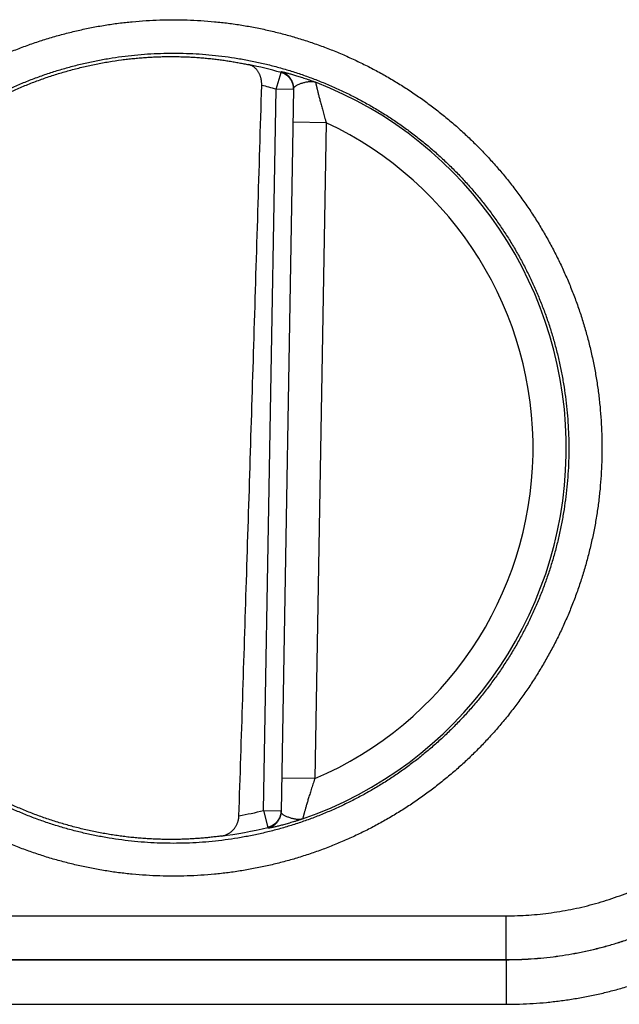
# Model space of a CAD drawing. Header units: inches. Extents: x 0 to 34, y 0 to 22.
# Tile 42 of 152: x 17.195 to 17.466, y 8.379 to 8.824. Entities that reach past the tile are written whole.
import ezdxf

# ---------------------------------------------------------------- set-up
doc = ezdxf.new("R2010")
doc.units = ezdxf.units.IN
doc.header["$LTSCALE"] = 1.87
doc.header["$MEASUREMENT"] = 0
doc.layers.get('0').update_dxf_attribs({"linetype": 'CONTINUOUS'})

msp = doc.modelspace()

# ---------------------------------------------------------------- linework, layer by layer
at = {"color": 7, "linetype": 'CONTINUOUS'}
for p, q in [((17.3112659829, 8.7927933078), (17.313431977, 8.8003623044)), ((17.3055712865, 8.4665443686), (17.3112659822, 8.7927932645)), ((17.3191387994, 8.7926558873), (17.3112659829, 8.7927933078)), ((17.3191450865, 8.7930160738), (17.3134377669, 8.4660439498)), ((17.3338781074, 8.7775899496), (17.318880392, 8.7778517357)), ((17.3338781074, 8.7775899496), (17.3287001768, 8.4809465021)), ((17.3287001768, 8.4809465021), (17.3137024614, 8.4812082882)), ((17.3055712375, 8.4665415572), (17.3074717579, 8.4589015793)), ((17.3055712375, 8.4665415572), (17.313444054, 8.4664041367)), ((17.1144367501, 8.4189111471), (17.415168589, 8.4189111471)), ((17.415168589, 8.3990887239), (17.415168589, 8.4189111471)), ((17.1144031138, 8.3990550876), (17.4152022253, 8.3990550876)), ((17.1144367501, 8.3990887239), (17.415168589, 8.3990887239)), ((17.4152022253, 8.3990550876), (17.415168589, 8.3990887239)), ((17.4152022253, 8.3990550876), (17.4152022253, 8.378883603)), ((17.1144031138, 8.378883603), (17.4152022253, 8.378883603))]:
    msp.add_line(p, q, dxfattribs=at)
for radius, start, end in [(0.1767546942, 74.0305879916, 78.9352188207), (0.1775641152, 289.2015789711, 68.7984318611), (0.1688818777, 74.0306432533, 76.3334358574), (0.1625663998, 293.1447133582, 64.8552866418), (0.1688818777, 280.0960339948, 283.969599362), (0.1767546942, 277.0061253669, 283.969412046)]:
    msp.add_arc((17.2648026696, 8.6304287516), radius, start, end, dxfattribs=at)
for points, knots in [([(17.2648026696, 8.4368248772), (17.2627366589, 8.4368248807), (17.2586022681, 8.4368910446), (17.2524048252, 8.4371888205), (17.2462157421, 8.4376853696), (17.2400433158, 8.4383802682), (17.2338956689, 8.4392729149), (17.2277803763, 8.4403620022), (17.2217042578, 8.4416462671), (17.215673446, 8.4431245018), (17.2096937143, 8.4447949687), (17.2037708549, 8.4466559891), (17.1979107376, 8.448705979), (17.1921191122, 8.4509427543), (17.1864018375, 8.4533639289), (17.1807649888, 8.4559670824), (17.1752147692, 8.4587496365), (17.1697567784, 8.4617083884), (17.1643959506, 8.4648405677), (17.1591369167, 8.4681436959), (17.1539852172, 8.4716149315), (17.1489470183, 8.4752498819), (17.1440283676, 8.4790439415), (17.139234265, 8.4829931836), (17.1345692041, 8.4870942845), (17.1300379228, 8.4913433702), (17.1256450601, 8.4957355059), (17.1213952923, 8.5002658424), (17.11729298, 8.5049297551), (17.1133424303, 8.5097228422), (17.1095478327, 8.5146404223), (17.1059127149, 8.5196771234), (17.102440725, 8.5248276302), (17.0991354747, 8.5300866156), (17.0960005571, 8.5354487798), (17.0930395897, 8.5409088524), (17.0902552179, 8.5464610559), (17.0876500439, 8.5520996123), (17.0852267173, 8.5578187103), (17.0829878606, 8.5636124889), (17.0809362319, 8.5694751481), (17.0790738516, 8.5754006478), (17.0774022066, 8.5813828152), (17.0759229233, 8.5874154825), (17.0746375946, 8.5934924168), (17.0735478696, 8.5996073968), (17.0726551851, 8.6057541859), (17.0719599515, 8.6119264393), (17.0714626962, 8.6181178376), (17.0711639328, 8.6243220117), (17.071064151, 8.6305325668), (17.0711639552, 8.636743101), (17.071462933, 8.642947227), (17.0719604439, 8.6491386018), (17.0726559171, 8.6553108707), (17.0735487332, 8.6614576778), (17.0746384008, 8.6675726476), (17.0759238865, 8.6736494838), (17.0774034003, 8.6796820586), (17.0790752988, 8.685664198), (17.0809378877, 8.6915897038), (17.0829894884, 8.6974523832), (17.0852284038, 8.7032460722), (17.0876519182, 8.708965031), (17.0902573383, 8.7146035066), (17.0930419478, 8.7201556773), (17.0960029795, 8.7256157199), (17.0991378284, 8.7309778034), (17.102443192, 8.7362365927), (17.1059153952, 8.7413869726), (17.1095507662, 8.746423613), (17.1133454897, 8.7513411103), (17.1172959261, 8.7561341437), (17.1213982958, 8.7607978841), (17.1256482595, 8.7653280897), (17.130041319, 8.7697200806), (17.1345726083, 8.7739689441), (17.1392375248, 8.7780699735), (17.1440318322, 8.7820191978), (17.1489508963, 8.7858132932), (17.1539893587, 8.7894481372), (17.1591410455, 8.7929192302), (17.1644001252, 8.7962223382), (17.1697612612, 8.7993544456), (17.1752194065, 8.8023130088), (17.180769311, 8.8050952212), (17.1864054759, 8.8076980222), (17.1921221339, 8.8101187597), (17.1979133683, 8.812355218), (17.2037733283, 8.8144051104), (17.2096961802, 8.8162660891), (17.2156759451, 8.8179364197), (17.2217067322, 8.8194145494), (17.2277827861, 8.8206987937), (17.233898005, 8.8217877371), (17.2400454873, 8.8226802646), (17.2462175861, 8.823375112), (17.2524061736, 8.8238715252), (17.2586029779, 8.8241692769), (17.2627369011, 8.824235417), (17.2648026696, 8.8242354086)], [0, 0, 0, 0, 0.0101854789, 0.0203811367, 0.0305838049, 0.0407905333, 0.0509983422, 0.0612044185, 0.0714082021, 0.0816103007, 0.0918113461, 0.1020118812, 0.1122123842, 0.1224133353, 0.1326149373, 0.1428167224, 0.1530181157, 0.1632185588, 0.1734189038, 0.1836223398, 0.193830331, 0.2040391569, 0.2142453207, 0.2244500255, 0.2346556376, 0.24486253, 0.2550693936, 0.2652753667, 0.2754808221, 0.2856863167, 0.2958920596, 0.3060979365, 0.3163038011, 0.3265095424, 0.3367150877, 0.346920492, 0.3571259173, 0.3673314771, 0.3775371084, 0.3877426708, 0.397948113, 0.4081535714, 0.4183591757, 0.4285649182, 0.4387706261, 0.4489761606, 0.4591815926, 0.4693870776, 0.4795927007, 0.4897983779, 0.5000040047, 0.510209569, 0.5204151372, 0.5306207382, 0.5408263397, 0.5510318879, 0.5612373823, 0.5714429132, 0.5816485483, 0.5918542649, 0.6020599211, 0.6122654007, 0.6224707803, 0.6326762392, 0.642881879, 0.6530875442, 0.6632930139, 0.6734982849, 0.6837037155, 0.6939096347, 0.7041158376, 0.7143216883, 0.7245268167, 0.7347319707, 0.7449381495, 0.7551452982, 0.765351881, 0.7755568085, 0.7857617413, 0.795969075, 0.8061782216, 0.8163854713, 0.8265888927, 0.8367901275, 0.8469908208, 0.8571913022, 0.8673916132, 0.8775918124, 0.8877919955, 0.8979923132, 0.9081929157, 0.9183939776, 0.9285959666, 0.9387996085, 0.949005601, 0.959213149, 0.9694193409, 0.9796211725, 0.9898157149, 1, 1, 1, 1]), ([(17.2648026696, 8.8242354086), (17.2668686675, 8.824235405), (17.2710030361, 8.8241692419), (17.2772004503, 8.8238714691), (17.2833895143, 8.8233749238), (17.2895619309, 8.8226800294), (17.2957095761, 8.8217873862), (17.30182487, 8.820698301), (17.3079009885, 8.81941404), (17.3139317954, 8.8179358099), (17.3199115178, 8.8162653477), (17.3258343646, 8.8144043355), (17.3316944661, 8.8123543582), (17.3374860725, 8.8101175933), (17.3432033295, 8.8076964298), (17.3488401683, 8.8050932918), (17.3543903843, 8.8023107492), (17.3598483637, 8.799352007), (17.3652091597, 8.796219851), (17.3704681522, 8.7929167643), (17.3756198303, 8.7894455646), (17.3806580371, 8.7858106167), (17.3855767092, 8.7820165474), (17.3903708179, 8.7780673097), (17.39503588, 8.7739662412), (17.3995671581, 8.7697171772), (17.4039600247, 8.7653250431), (17.408209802, 8.760794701), (17.4123121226, 8.75613079), (17.416262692, 8.751337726), (17.4200572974, 8.7464201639), (17.4236924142, 8.7413834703), (17.4271644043, 8.736232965), (17.4304696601, 8.7309739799), (17.4336045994, 8.725611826), (17.4365655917, 8.7201517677), (17.4393499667, 8.71459957), (17.4419551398, 8.7089610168), (17.4443784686, 8.7032419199), (17.4466173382, 8.6974481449), (17.4486690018, 8.6915854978), (17.4505313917, 8.6856600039), (17.4522030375, 8.6796778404), (17.453682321, 8.6736451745), (17.4549676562, 8.6675682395), (17.4560574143, 8.6614532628), (17.4569501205, 8.6553064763), (17.4576453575, 8.6491342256), (17.4581426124, 8.6429428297), (17.4584413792, 8.6367386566), (17.4585411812, 8.6305281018), (17.4584414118, 8.6243175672), (17.4581424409, 8.6181134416), (17.4576449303, 8.6119220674), (17.4569494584, 8.6057497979), (17.4560566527, 8.5996029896), (17.4549670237, 8.593488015), (17.4536815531, 8.5874111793), (17.4522020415, 8.5813786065), (17.4505301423, 8.5753964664), (17.4486675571, 8.5694709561), (17.4466159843, 8.5636082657), (17.4443770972, 8.5578145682), (17.441953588, 8.5520956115), (17.4393481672, 8.5464571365), (17.4365635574, 8.5409049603), (17.4336025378, 8.5354449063), (17.4304677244, 8.5300828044), (17.4271623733, 8.5248240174), (17.4236901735, 8.5196736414), (17.420054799, 8.5146369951), (17.4162600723, 8.5097194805), (17.412309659, 8.5049264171), (17.4082073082, 8.5002626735), (17.4039573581, 8.495732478), (17.3995642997, 8.4913404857), (17.3950329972, 8.4870916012), (17.390368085, 8.482990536), (17.3855737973, 8.479041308), (17.3806547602, 8.4752472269), (17.3756163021, 8.4716123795), (17.3704645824, 8.4681412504), (17.3652054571, 8.4648380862), (17.3598442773, 8.4617059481), (17.3543861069, 8.45874737), (17.3488361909, 8.4559651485), (17.3432000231, 8.4533623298), (17.3374833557, 8.4509415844), (17.3316921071, 8.4487051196), (17.3258321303, 8.446655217), (17.3199092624, 8.4447942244), (17.3139294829, 8.4431238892), (17.3078986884, 8.4416457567), (17.3018226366, 8.4403615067), (17.2957074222, 8.4392725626), (17.2895599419, 8.4383800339), (17.2833878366, 8.437685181), (17.2771992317, 8.4371887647), (17.2710023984, 8.4368910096), (17.266868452, 8.4368248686), (17.2648026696, 8.4368248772)], [0, 0, 0, 0, 0.0101854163, 0.0203810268, 0.0305836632, 0.0407903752, 0.0509981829, 0.0612042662, 0.0714080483, 0.081610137, 0.0918111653, 0.1020116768, 0.1122121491, 0.1224130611, 0.1326146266, 0.1428163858, 0.1530177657, 0.1632182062, 0.173418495, 0.1836217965, 0.1938296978, 0.2040385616, 0.214244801, 0.2244495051, 0.2346550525, 0.2448619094, 0.2550687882, 0.2652747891, 0.2754802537, 0.2856857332, 0.2958914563, 0.3060973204, 0.3163031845, 0.3265089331, 0.3367144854, 0.3469198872, 0.3571253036, 0.3673308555, 0.3775364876, 0.3877420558, 0.3979474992, 0.4081529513, 0.4183585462, 0.4285642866, 0.4387700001, 0.4489755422, 0.4591809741, 0.4693864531, 0.4795920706, 0.4897977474, 0.5000033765, 0.5102089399, 0.5204145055, 0.530620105, 0.5408257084, 0.5510312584, 0.561236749, 0.5714422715, 0.5816478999, 0.591853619, 0.6020592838, 0.6122647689, 0.6224701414, 0.6326755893, 0.642881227, 0.6530869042, 0.6632923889, 0.6734976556, 0.6837030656, 0.6939089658, 0.7041151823, 0.7143210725, 0.7245262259, 0.7347313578, 0.7449374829, 0.7551446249, 0.7653512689, 0.7755562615, 0.7857611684, 0.7959683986, 0.8061775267, 0.8163848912, 0.8265884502, 0.8367897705, 0.8469905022, 0.8571910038, 0.8673913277, 0.8775915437, 0.8877917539, 0.8979921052, 0.9081927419, 0.9183938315, 0.9285958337, 0.9387994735, 0.9490054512, 0.9592129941, 0.9694191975, 0.9796210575, 0.9898156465, 1, 1, 1, 1]), ([(17.2648026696, 8.4516916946), (17.2628528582, 8.4516916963), (17.2589529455, 8.451755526), (17.2531096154, 8.4520426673), (17.2472787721, 8.4525208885), (17.2414666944, 8.4531896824), (17.2356795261, 8.4540483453), (17.2299234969, 8.4550959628), (17.2242048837, 8.4563313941), (17.2185299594, 8.4577532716), (17.212904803, 8.4593600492), (17.2073352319, 8.4611500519), (17.2018268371, 8.4631215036), (17.1963853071, 8.4652724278), (17.1910166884, 8.4676005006), (17.1857273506, 8.4701029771), (17.180523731, 8.4727767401), (17.1754116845, 8.4756186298), (17.1703962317, 8.4786256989), (17.1654819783, 8.4817951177), (17.1606738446, 8.4851237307), (17.1559771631, 8.4886078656), (17.1513971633, 8.4922436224), (17.1469386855, 8.4960271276), (17.1426063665, 8.4999544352), (17.1384048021, 8.5040213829), (17.1343385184, 8.5082235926), (17.1304118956, 8.5125565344), (17.1266291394, 8.5170155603), (17.1229942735, 8.5215959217), (17.1195111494, 8.5262927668), (17.1161834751, 8.5311011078), (17.1130148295, 8.5360157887), (17.1100086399, 8.5410315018), (17.1071681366, 8.5461428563), (17.1044963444, 8.5513444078), (17.1019961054, 8.5566306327), (17.0996701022, 8.561995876), (17.0975208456, 8.5674343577), (17.0955506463, 8.5729402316), (17.0937616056, 8.5785076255), (17.092155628, 8.5841306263), (17.0907344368, 8.5898032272), (17.089499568, 8.5955193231), (17.0884523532, 8.6012727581), (17.0875939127, 8.6070573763), (17.086925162, 8.6128670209), (17.0864468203, 8.6186954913), (17.0861594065, 8.6245365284), (17.0860632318, 8.6303838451), (17.0861583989, 8.6362311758), (17.0864448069, 8.6420722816), (17.0869221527, 8.6479009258), (17.0875899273, 8.6537108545), (17.0884474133, 8.6594958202), (17.0894936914, 8.6652496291), (17.0907276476, 8.6709661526), (17.0921479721, 8.6766393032), (17.0937531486, 8.6822630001), (17.0955414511, 8.6878311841), (17.0975109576, 8.6933378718), (17.0996595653, 8.6987771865), (17.1019849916, 8.7041433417), (17.1044847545, 8.7094305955), (17.1071561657, 8.7146332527), (17.1099963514, 8.7197457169), (17.1130022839, 8.7247625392), (17.1161707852, 8.7296784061), (17.119498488, 8.7344880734), (17.1229818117, 8.739186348), (17.1266169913, 8.7437681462), (17.1304001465, 8.7482285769), (17.1343272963, 8.7525629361), (17.1383942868, 8.7567666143), (17.1425967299, 8.7608350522), (17.1469300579, 8.7647638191), (17.1513896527, 8.768548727), (17.1559708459, 8.7721857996), (17.1606687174, 8.7756711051), (17.1654780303, 8.7790007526), (17.1703935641, 8.782171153), (17.1754103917, 8.7851791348), (17.1805236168, 8.7880217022), (17.1857278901, 8.7906957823), (17.1910172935, 8.7931982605), (17.1963856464, 8.7955261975), (17.2018268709, 8.7976769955), (17.2073350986, 8.7996483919), (17.2129046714, 8.8014384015), (17.218529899, 8.8030452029), (17.2242048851, 8.8044670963), (17.2299235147, 8.8057025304), (17.2356795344, 8.8067501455), (17.2414666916, 8.8076088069), (17.247278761, 8.8082775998), (17.2531095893, 8.8087558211), (17.2589529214, 8.8090429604), (17.2628528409, 8.8091067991), (17.2648026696, 8.8091067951)], [0, 0, 0, 0, 0.0104193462, 0.0208386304, 0.0312577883, 0.0416770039, 0.0520964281, 0.0625160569, 0.0729356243, 0.0833547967, 0.0937733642, 0.1041918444, 0.1146110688, 0.1250318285, 0.1354538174, 0.1458754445, 0.1562950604, 0.1667111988, 0.1771249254, 0.1875390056, 0.1979541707, 0.2083691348, 0.2187833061, 0.2291971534, 0.2396111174, 0.2500251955, 0.2604392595, 0.2708532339, 0.2812670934, 0.2916808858, 0.3020947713, 0.3125088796, 0.3229231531, 0.3333374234, 0.343751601, 0.3541658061, 0.3645801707, 0.3749946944, 0.3854092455, 0.3958237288, 0.4062382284, 0.4166528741, 0.4270677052, 0.4374826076, 0.4478974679, 0.4583123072, 0.4687272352, 0.4791423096, 0.4895574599, 0.4999725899, 0.5103876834, 0.5208028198, 0.5312180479, 0.5416333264, 0.5520485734, 0.5624637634, 0.5728789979, 0.5832943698, 0.5937098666, 0.6041253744, 0.6145408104, 0.6249562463, 0.6353717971, 0.645787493, 0.6562032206, 0.6666188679, 0.6770345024, 0.6874503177, 0.6978664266, 0.7082826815, 0.7186988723, 0.7291150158, 0.7395314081, 0.74994827, 0.7603653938, 0.7707824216, 0.7811993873, 0.7916167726, 0.8020347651, 0.8124525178, 0.8228693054, 0.8332863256, 0.8437052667, 0.8541260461, 0.8645475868, 0.8749688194, 0.8853888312, 0.8958077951, 0.9062263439, 0.9166451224, 0.9270644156, 0.9374839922, 0.9479035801, 0.9583229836, 0.9687422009, 0.9791613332, 0.9895805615, 1, 1, 1, 1]), ([(17.2648026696, 8.8091067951), (17.2667524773, 8.8091067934), (17.2706523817, 8.8090429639), (17.2764956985, 8.8087558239), (17.2823265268, 8.808277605), (17.2881385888, 8.8076088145), (17.2939257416, 8.806750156), (17.2996817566, 8.8057025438), (17.3054003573, 8.8044671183), (17.3110752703, 8.8030452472), (17.3167004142, 8.8014384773), (17.3222699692, 8.7996484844), (17.3277783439, 8.7976770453), (17.3332198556, 8.7955261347), (17.3385884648, 8.7931980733), (17.3438778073, 8.7906956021), (17.3490814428, 8.7880218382), (17.3541935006, 8.7851799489), (17.3592089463, 8.7821728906), (17.3641231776, 8.7790034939), (17.3689312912, 8.7756749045), (17.3736279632, 8.7721907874), (17.3782079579, 8.768555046), (17.3826664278, 8.7647715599), (17.3869987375, 8.7608442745), (17.3912002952, 8.7567773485), (17.3952665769, 8.7525751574), (17.3991932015, 8.7482422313), (17.4029759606, 8.7437832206), (17.4066108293, 8.7392028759), (17.4100939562, 8.7345060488), (17.4134216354, 8.7296977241), (17.4165902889, 8.724783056), (17.4195964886, 8.7197673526), (17.4224370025, 8.7146560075), (17.4251088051, 8.7094544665), (17.4276090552, 8.7041682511), (17.429935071, 8.6988030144), (17.4320843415, 8.6933645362), (17.4340545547, 8.687858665), (17.435843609, 8.6822912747), (17.4374496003, 8.6766682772), (17.4388708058, 8.6709956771), (17.4401056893, 8.6652795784), (17.4411529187, 8.6595261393), (17.4420113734, 8.6537415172), (17.4426801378, 8.647931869), (17.4431584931, 8.6421033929), (17.4434459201, 8.6362623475), (17.4435421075, 8.6304150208), (17.4434469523, 8.6245676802), (17.4431605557, 8.6187265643), (17.4426832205, 8.6128979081), (17.4420154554, 8.6070879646), (17.4411579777, 8.6013029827), (17.4401117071, 8.5955491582), (17.4388777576, 8.58983262), (17.4374574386, 8.5841594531), (17.4358522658, 8.5785357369), (17.4340639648, 8.5729675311), (17.4320944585, 8.5674608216), (17.4299458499, 8.5620214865), (17.4276204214, 8.5566553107), (17.4251206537, 8.5513680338), (17.4224492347, 8.546165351), (17.4196090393, 8.5410528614), (17.4166030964, 8.5360360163), (17.4134345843, 8.5311201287), (17.4101068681, 8.5263104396), (17.4066235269, 8.5216121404), (17.4029883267, 8.5170303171), (17.3992051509, 8.5125698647), (17.3952779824, 8.5082354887), (17.3912109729, 8.5040317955), (17.387008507, 8.4999633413), (17.3826751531, 8.4960345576), (17.3782155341, 8.4922496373), (17.3736343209, 8.4886125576), (17.3689364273, 8.4851272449), (17.3641270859, 8.4817975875), (17.3592115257, 8.4786271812), (17.3541946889, 8.4756192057), (17.349081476, 8.4727766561), (17.3438772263, 8.4701025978), (17.3385878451, 8.4676001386), (17.3332195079, 8.4652722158), (17.3277782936, 8.4631214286), (17.3222700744, 8.4611500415), (17.3167005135, 8.4593600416), (17.3110753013, 8.4577532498), (17.3054003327, 8.4563313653), (17.2996817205, 8.4550959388), (17.2939257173, 8.4540483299), (17.2881385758, 8.4531896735), (17.2823265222, 8.4525208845), (17.2764957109, 8.4520426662), (17.2706523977, 8.4517555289), (17.2667524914, 8.4516916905), (17.2648026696, 8.4516916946)], [0, 0, 0, 0, 0.0104193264, 0.0208385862, 0.0312577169, 0.0416769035, 0.0520962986, 0.0625159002, 0.0729354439, 0.0833545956, 0.0937731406, 0.1041915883, 0.11461077, 0.1250314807, 0.1354534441, 0.1458750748, 0.1562947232, 0.1667109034, 0.1771246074, 0.1875386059, 0.1979537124, 0.208368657, 0.2187828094, 0.2291966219, 0.2396105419, 0.2500245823, 0.2604386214, 0.2708525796, 0.2812664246, 0.291680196, 0.3020940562, 0.3125081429, 0.3229224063, 0.3333366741, 0.3437508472, 0.3541650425, 0.3645793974, 0.3749939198, 0.3854084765, 0.3958229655, 0.4062374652, 0.4166521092, 0.4270669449, 0.4374818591, 0.4478967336, 0.4583115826, 0.4687265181, 0.4791416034, 0.489556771, 0.499971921, 0.5103870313, 0.520802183, 0.5312174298, 0.5416327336, 0.5520480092, 0.5624632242, 0.5728784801, 0.5832938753, 0.5937094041, 0.6041249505, 0.6145404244, 0.624955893, 0.6353714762, 0.6457872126, 0.6562029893, 0.6666186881, 0.677034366, 0.6874502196, 0.6978663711, 0.708282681, 0.7186989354, 0.7291151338, 0.7395315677, 0.7499484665, 0.7603656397, 0.7707827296, 0.7811997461, 0.7916171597, 0.8020351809, 0.8124529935, 0.822869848, 0.8332868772, 0.8437057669, 0.8541264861, 0.8645479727, 0.8749691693, 0.8853891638, 0.8958081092, 0.9062266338, 0.9166453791, 0.9270646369, 0.9374841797, 0.947903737, 0.9583231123, 0.9687423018, 0.9791614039, 0.9895805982, 1, 1, 1, 1]), ([(17.2352711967, 8.455820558), (17.2333478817, 8.4561457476), (17.2295114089, 8.4568597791), (17.2237957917, 8.4581202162), (17.2181245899, 8.4595688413), (17.2125045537, 8.4612039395), (17.2069414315, 8.4630238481), (17.2014414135, 8.4650265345), (17.1960107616, 8.4672097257), (17.1906548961, 8.469571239), (17.1853801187, 8.4721082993), (17.1801919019, 8.4748182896), (17.1750959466, 8.4776982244), (17.1700981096, 8.4807448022), (17.1652033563, 8.4839549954), (17.1604174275, 8.4873250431), (17.1557453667, 8.4908514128), (17.151192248, 8.4945302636), (17.146763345, 8.4983573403), (17.1424630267, 8.50232887), (17.1382963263, 8.5064402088), (17.1342676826, 8.510686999), (17.130381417, 8.5150646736), (17.1266420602, 8.5195681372), (17.1230533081, 8.5241929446), (17.1196193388, 8.5289337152), (17.116343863, 8.533785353), (17.1132303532, 8.538742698), (17.1102824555, 8.5437999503), (17.1075030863, 8.548952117), (17.1048954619, 8.5541932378), (17.102462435, 8.5595176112), (17.1002065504, 8.5649196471), (17.0981304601, 8.5703930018), (17.0962362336, 8.575932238), (17.0945260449, 8.5815309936), (17.0930017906, 8.5871831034), (17.0916650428, 8.5928827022), (17.0905173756, 8.5986230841), (17.0895599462, 8.6043984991), (17.0887938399, 8.610202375), (17.0882199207, 8.6160282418), (17.0878387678, 8.6218701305), (17.08765083, 8.6277211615), (17.087656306, 8.6335754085), (17.0878551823, 8.6394262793), (17.0882472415, 8.6452671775), (17.0888320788, 8.651092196), (17.0896090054, 8.6568944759), (17.090577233, 8.6626680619), (17.0917356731, 8.6684065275), (17.0930830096, 8.6741033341), (17.0946178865, 8.6797527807), (17.0963384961, 8.6853482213), (17.0982430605, 8.6908838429), (17.1003294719, 8.6963535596), (17.1025953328, 8.7017510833), (17.1050383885, 8.7070710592), (17.1076557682, 8.7123072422), (17.1104447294, 8.7174541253), (17.1134022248, 8.722506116), (17.1165248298, 8.7274573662), (17.1198094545, 8.7323029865), (17.1232522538, 8.7370373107), (17.1268495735, 8.7416552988), (17.130597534, 8.7461519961), (17.1344917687, 8.7505221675), (17.1385284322, 8.754761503), (17.1427028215, 8.7588650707), (17.147010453, 8.7628284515), (17.1514467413, 8.7666474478), (17.1560064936, 8.7703175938), (17.1606852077, 8.7738352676), (17.1654774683, 8.7771964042), (17.1703780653, 8.780397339), (17.175381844, 8.7834347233), (17.1804829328, 8.7863049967), (17.1856762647, 8.7890053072), (17.190955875, 8.7915325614), (17.1963159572, 8.7938839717), (17.2017509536, 8.7960571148), (17.2072544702, 8.7980494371), (17.2128210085, 8.7998589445), (17.2184442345, 8.8014835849), (17.2241178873, 8.8029215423), (17.2298361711, 8.8041713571), (17.2355922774, 8.80523155), (17.2394513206, 8.8058112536), (17.2413848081, 8.8060691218)], [0, 0, 0, 0, 0.0116263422, 0.0232544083, 0.0348796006, 0.0465076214, 0.058134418, 0.0697606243, 0.0813889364, 0.0930143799, 0.1046424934, 0.1162697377, 0.1278960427, 0.1395247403, 0.1511505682, 0.1627788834, 0.1744067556, 0.1860331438, 0.1976621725, 0.209288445, 0.2209169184, 0.2325452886, 0.2441719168, 0.2558013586, 0.2674281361, 0.2790568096, 0.2906857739, 0.3023125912, 0.313942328, 0.3255696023, 0.3371983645, 0.3488277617, 0.3604547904, 0.3720847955, 0.3837125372, 0.395341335, 0.406971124, 0.4185982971, 0.4302284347, 0.4418565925, 0.4534852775, 0.4651153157, 0.4767425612, 0.4883726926, 0.5000011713, 0.5116296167, 0.52325975, 0.5348869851, 0.5465169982, 0.5581456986, 0.5697737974, 0.5814039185, 0.5930310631, 0.6046607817, 0.6162895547, 0.6279172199, 0.639547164, 0.6511741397, 0.6628034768, 0.6744322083, 0.6860593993, 0.6976890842, 0.7093158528, 0.7209447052, 0.7325733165, 0.7441999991, 0.7558293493, 0.7674559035, 0.7790841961, 0.7907126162, 0.8023388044, 0.8139677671, 0.8255941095, 0.8372218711, 0.8488501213, 0.8604758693, 0.872104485, 0.8837307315, 0.8953579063, 0.9069859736, 0.9186113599, 0.9302396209, 0.941865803, 0.9534925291, 0.965120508, 0.9767456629, 0.988373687, 1, 1, 1, 1]), ([(17.2413848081, 8.8060691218), (17.2422651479, 8.8061865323), (17.2440239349, 8.8064071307), (17.2466604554, 8.8066961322), (17.2492882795, 8.806942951), (17.2519060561, 8.8071480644), (17.2545124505, 8.8073119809), (17.2571060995, 8.8074352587), (17.2596856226, 8.8075185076), (17.2622496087, 8.80756237), (17.2639537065, 8.8075658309), (17.2648026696, 8.8075611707)], [0, 0, 0, 0, 0.1134573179, 0.2264307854, 0.3388142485, 0.4506200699, 0.5618578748, 0.6724202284, 0.7823143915, 0.8915451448, 1, 1, 1, 1]), ([(17.2648026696, 8.8075611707), (17.2656922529, 8.8075562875), (17.2674646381, 8.8075325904), (17.2701105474, 8.8074555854), (17.2727300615, 8.8073383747), (17.2753196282, 8.8071822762), (17.2778760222, 8.8069887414), (17.2803957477, 8.806759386), (17.2828745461, 8.8064960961), (17.2853085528, 8.8062009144), (17.2876934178, 8.8058761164), (17.2900236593, 8.8055243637), (17.2922942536, 8.8051485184), (17.2945006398, 8.8047515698), (17.2966382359, 8.8043366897), (17.2980378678, 8.8040455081), (17.2987252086, 8.8038977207)], [0, 0, 0, 0, 0.0780810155, 0.1555707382, 0.2323240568, 0.3082196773, 0.3832638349, 0.4573352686, 0.5302849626, 0.6020467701, 0.6725285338, 0.7415324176, 0.808884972, 0.8745265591, 0.9382924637, 1, 1, 1, 1]), ([(17.3047045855, 8.7945291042), (17.304709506, 8.7946937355), (17.3047123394, 8.7950265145), (17.304695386, 8.7955298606), (17.3046564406, 8.7960410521), (17.3045946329, 8.7965582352), (17.3045089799, 8.7970799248), (17.3043985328, 8.7976038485), (17.3042622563, 8.7981278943), (17.3040992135, 8.7986493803), (17.30390844, 8.7991656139), (17.3036890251, 8.7996737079), (17.3034402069, 8.8001704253), (17.3031612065, 8.8006526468), (17.3028515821, 8.8011167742), (17.3025108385, 8.8015594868), (17.3021389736, 8.8019770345), (17.3017359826, 8.8023659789), (17.301302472, 8.8027226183), (17.3008391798, 8.8030435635), (17.300347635, 8.8033253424), (17.2998296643, 8.8035648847), (17.2992877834, 8.8037594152), (17.298914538, 8.8038570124), (17.2987252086, 8.8038977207)], [0, 0, 0, 0, 0.0410129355, 0.0828387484, 0.1253731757, 0.1686338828, 0.2124978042, 0.2569745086, 0.3019161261, 0.3472790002, 0.3929716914, 0.4388971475, 0.485022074, 0.5312304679, 0.5775354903, 0.6238505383, 0.6702293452, 0.7166387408, 0.7631739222, 0.8098597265, 0.8568150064, 0.9040827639, 0.9517779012, 1, 1, 1, 1]), ([(17.3191368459, 8.7930159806), (17.3191351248, 8.7930767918), (17.319125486, 8.7933183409), (17.3190891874, 8.7937395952), (17.3190054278, 8.7942760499), (17.318884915, 8.7948054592), (17.3187282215, 8.7953253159), (17.3185360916, 8.795833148), (17.3183094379, 8.7963265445), (17.3180493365, 8.7968031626), (17.3177570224, 8.7972607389), (17.3174338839, 8.7976971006), (17.3170814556, 8.7981101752), (17.3167014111, 8.7984980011), (17.3162955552, 8.7988587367), (17.3158658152, 8.7991906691), (17.3154142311, 8.7994922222), (17.3149429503, 8.799761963), (17.3144542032, 8.7999986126), (17.3139503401, 8.8002010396), (17.3136058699, 8.8003125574), (17.313431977, 8.8003623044)], [0, 0, 0, 0, 0.0183403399, 0.072872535, 0.1274054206, 0.1819388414, 0.2364726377, 0.2910067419, 0.3455412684, 0.4000763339, 0.4546119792, 0.5091482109, 0.5636850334, 0.6182224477, 0.6727604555, 0.7272990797, 0.7818383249, 0.8363780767, 0.8909181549, 0.9454583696, 1, 1, 1, 1]), ([(17.3134321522, 8.8003622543), (17.3134323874, 8.8004024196), (17.3134326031, 8.8004827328), (17.3134334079, 8.8006031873), (17.3134338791, 8.800683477), (17.3134341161, 8.80072362)], [0, 0, 0, 0, 0.3334463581, 0.6667380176, 1, 1, 1, 1]), ([(17.3191451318, 8.7930161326), (17.3191482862, 8.7931970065), (17.3191421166, 8.7935591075), (17.3190954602, 8.7941002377), (17.3190116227, 8.7946369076), (17.3188910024, 8.7951665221), (17.3187341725, 8.7956865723), (17.3185418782, 8.7961945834), (17.3183150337, 8.7966881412), (17.3180547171, 8.7971648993), (17.3177621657, 8.7976225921), (17.3174387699, 8.7980590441), (17.3170860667, 8.7984721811), (17.3167057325, 8.7988600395), (17.3162995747, 8.799220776), (17.315869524, 8.7995526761), (17.3154176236, 8.7998541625), (17.3149460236, 8.8001238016), (17.3144569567, 8.8003603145), (17.3139527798, 8.8005625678), (17.3136081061, 8.8006739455), (17.313434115, 8.8007236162)], [0, 0, 0, 0, 0.0526244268, 0.1052521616, 0.1578803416, 0.2105089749, 0.2631380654, 0.315767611, 0.3683976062, 0.4210280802, 0.473659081, 0.5262906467, 0.5789228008, 0.6315555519, 0.6841888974, 0.7368228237, 0.7894573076, 0.8420923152, 0.8947278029, 0.947363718, 1, 1, 1, 1]), ([(17.3134341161, 8.80072362), (17.3134341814, 8.8007363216), (17.313504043, 8.8007424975), (17.3135911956, 8.800732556), (17.3137803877, 8.8007061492), (17.3140250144, 8.8006585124), (17.3143497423, 8.8005900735), (17.3147446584, 8.8004995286), (17.3152137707, 8.8003863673), (17.3157558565, 8.8002497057), (17.316371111, 8.8000888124), (17.3170584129, 8.7999030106), (17.3178162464, 8.7996917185), (17.3186432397, 8.7994542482), (17.3195386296, 8.7991896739), (17.3205021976, 8.7988967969), (17.3215333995, 8.7985744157), (17.3226310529, 8.7982214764), (17.323793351, 8.7978370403), (17.325017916, 8.7974202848), (17.3263019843, 8.7969705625), (17.3276430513, 8.796487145), (17.3285541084, 8.7961491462), (17.3290187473, 8.7959742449)], [0, 0, 0, 0, 0.0023348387, 0.0088059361, 0.0197767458, 0.0353398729, 0.0555468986, 0.0804087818, 0.1099485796, 0.1442047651, 0.1831868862, 0.2268416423, 0.2750801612, 0.3278033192, 0.3850016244, 0.4467042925, 0.512926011, 0.5836026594, 0.6586468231, 0.7379608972, 0.821378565, 0.9087392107, 1, 1, 1, 1]), ([(17.3191451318, 8.7930161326), (17.3191467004, 8.7931064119), (17.3191755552, 8.7932934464), (17.319297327, 8.7935672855), (17.3195006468, 8.7938406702), (17.3197938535, 8.7941180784), (17.320184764, 8.7944014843), (17.3206765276, 8.7946867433), (17.3212579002, 8.7949689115), (17.3219085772, 8.7952364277), (17.3226017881, 8.7954866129), (17.3233197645, 8.7957106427), (17.3240505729, 8.7959045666), (17.3247857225, 8.7960722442), (17.3255248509, 8.796202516), (17.3262659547, 8.7962812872), (17.3269988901, 8.7963119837), (17.3277104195, 8.7962784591), (17.3283856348, 8.7961697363), (17.3288139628, 8.7960459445), (17.3290191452, 8.7959740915)], [0, 0, 0, 0, 0.0246375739, 0.0509101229, 0.0810067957, 0.1170060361, 0.1606447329, 0.21246843, 0.2719385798, 0.3368470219, 0.4043447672, 0.472975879, 0.5420011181, 0.6106068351, 0.6786737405, 0.746657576, 0.8138189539, 0.878664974, 0.9406796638, 1, 1, 1, 1]), ([(17.3290191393, 8.7959740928), (17.3290221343, 8.7959610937), (17.329031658, 8.7959195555), (17.3290514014, 8.7958338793), (17.32908202, 8.7957013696), (17.3291235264, 8.7955217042), (17.3291762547, 8.7952945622), (17.3292403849, 8.7950195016), (17.3293159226, 8.7946959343), (17.3294036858, 8.794323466), (17.3295035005, 8.7939013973), (17.3296158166, 8.7934291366), (17.3297415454, 8.7929061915), (17.329880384, 8.7923317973), (17.330033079, 8.7917055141), (17.330200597, 8.7910270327), (17.3303826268, 8.7902958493), (17.3305798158, 8.7895117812), (17.330793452, 8.7886748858), (17.3310232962, 8.7877849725), (17.3312695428, 8.7868421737), (17.3315337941, 8.7858472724), (17.3318158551, 8.7848009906), (17.3321152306, 8.7837047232), (17.3324331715, 8.7825611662), (17.3327693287, 8.7813733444), (17.3331229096, 8.7801445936), (17.3334931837, 8.7788785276), (17.3337479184, 8.7780231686), (17.3338781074, 8.7775899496)], [0, 0, 0, 0, 0.002104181, 0.0067221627, 0.0138685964, 0.023556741, 0.0358086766, 0.0506502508, 0.0681079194, 0.0882199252, 0.1110115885, 0.1365206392, 0.1647911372, 0.1958504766, 0.2297336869, 0.2664735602, 0.3060865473, 0.3485894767, 0.3940020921, 0.4423298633, 0.4935689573, 0.5477059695, 0.6047044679, 0.6644991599, 0.7269606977, 0.7919282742, 0.8592218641, 0.9286458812, 1, 1, 1, 1]), ([(17.2944070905, 8.4641638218), (17.2955588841, 8.4995490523), (17.2978705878, 8.5716289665), (17.301303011, 8.681750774), (17.3035675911, 8.7564877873), (17.3047045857, 8.7945291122)], [0, 0, 0, 0, 0.3213422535, 0.6545657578, 1, 1, 1, 1]), ([(17.415168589, 8.3990887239), (17.4170636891, 8.399088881), (17.4208536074, 8.3991522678), (17.4265311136, 8.3994375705), (17.4321945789, 8.3999123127), (17.4378379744, 8.4005759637), (17.44345549, 8.4014277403), (17.4490412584, 8.4024667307), (17.4545893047, 8.4036918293), (17.4600934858, 8.4051017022), (17.4655476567, 8.4066947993), (17.4709457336, 8.4084693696), (17.4762815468, 8.4104234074), (17.4815487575, 8.4125545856), (17.4867409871, 8.414860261), (17.491852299, 8.4173376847), (17.4968773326, 8.4199841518), (17.5018110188, 8.4227969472), (17.5066480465, 8.425773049), (17.5113828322, 8.4289090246), (17.5160098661, 8.4322011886), (17.5205239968, 8.4356458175), (17.524920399, 8.4392391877), (17.529194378, 8.4429774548), (17.5333412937, 8.446856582), (17.5373565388, 8.4508722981), (17.5412355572, 8.4550200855), (17.5449738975, 8.4592952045), (17.5485673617, 8.4636928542), (17.5520120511, 8.4682082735), (17.5553042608, 8.4728366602), (17.5584402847, 8.4775728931), (17.5614164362, 8.4824114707), (17.5642292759, 8.4873468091), (17.5668757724, 8.492373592), (17.5693531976, 8.4974867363), (17.5716588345, 8.5026808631), (17.5737899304, 8.5079500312), (17.5757438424, 8.5132878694), (17.5775182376, 8.5186880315), (17.5791110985, 8.5241443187), (17.5805206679, 8.5296506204), (17.5817453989, 8.5352007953), (17.5827839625, 8.5407887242), (17.5836352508, 8.5464084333), (17.5842983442, 8.5520540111), (17.5847724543, 8.5577195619), (17.5850570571, 8.5633989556), (17.585119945, 8.5671900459), (17.585119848, 8.5690856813)], [0, 0, 0, 0, 0.0212941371, 0.0425816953, 0.0638639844, 0.0851423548, 0.1064183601, 0.1276943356, 0.1489710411, 0.1702484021, 0.1915264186, 0.2128052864, 0.2340850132, 0.2553638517, 0.2766390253, 0.297908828, 0.3191755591, 0.3404424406, 0.3617105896, 0.3829782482, 0.4042436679, 0.4255071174, 0.446769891, 0.4680331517, 0.4892974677, 0.5105632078, 0.5318300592, 0.5530970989, 0.5743637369, 0.5956310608, 0.6169006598, 0.6381729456, 0.6594461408, 0.6807184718, 0.7019910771, 0.7232670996, 0.7445487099, 0.7658341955, 0.7871208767, 0.8084070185, 0.8296924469, 0.8509771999, 0.8722613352, 0.8935449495, 0.9148288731, 0.9361152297, 0.9574052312, 0.978699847, 1, 1, 1, 1]), ([(17.415168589, 8.4189111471), (17.416878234, 8.4189113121), (17.420297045, 8.4189706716), (17.4254179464, 8.4192333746), (17.4305247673, 8.4196705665), (17.4356115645, 8.4202813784), (17.4406725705, 8.4210657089), (17.4457024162, 8.4220223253), (17.4506961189, 8.423149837), (17.4556487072, 8.424447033), (17.4605549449, 8.425912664), (17.4654091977, 8.4275455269), (17.4702055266, 8.4293437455), (17.4749378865, 8.4313046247), (17.4796001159, 8.4334254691), (17.4841865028, 8.4357036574), (17.4886918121, 8.4381368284), (17.4931109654, 8.4407227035), (17.4974392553, 8.4434579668), (17.5016718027, 8.4463392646), (17.5058036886, 8.4493632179), (17.5098300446, 8.4525264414), (17.5137459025, 8.455825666), (17.5175468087, 8.4592569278), (17.5212285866, 8.4628159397), (17.5247869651, 8.4664984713), (17.5282176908, 8.4703002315), (17.5315164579, 8.4742169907), (17.5346792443, 8.4782443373), (17.5377028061, 8.4823773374), (17.5405837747, 8.4866111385), (17.5433187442, 8.4909407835), (17.545904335, 8.4953613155), (17.5483372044, 8.4998680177), (17.5506150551, 8.5044558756), (17.5527355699, 8.5091196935), (17.5546961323, 8.51385377), (17.5564940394, 8.5186519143), (17.5581265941, 8.5235080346), (17.5595918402, 8.5284161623), (17.5608885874, 8.5333706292), (17.5620156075, 8.5383662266), (17.5629717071, 8.5433980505), (17.563755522, 8.5484611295), (17.5643657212, 8.553550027), (17.564802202, 8.5586588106), (17.5650640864, 8.563781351), (17.5651229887, 8.5672011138), (17.5651228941, 8.5689111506)], [0, 0, 0, 0, 0.0217713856, 0.0435332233, 0.0652856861, 0.0870289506, 0.1087634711, 0.1304913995, 0.1522167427, 0.1739436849, 0.1956747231, 0.2174104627, 0.2391507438, 0.2608921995, 0.282630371, 0.3043633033, 0.3260932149, 0.3478226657, 0.3695525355, 0.391282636, 0.4130128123, 0.4347432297, 0.4564742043, 0.4782059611, 0.4999384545, 0.5216714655, 0.5434045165, 0.5651371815, 0.5868696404, 0.6086025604, 0.6303363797, 0.6520706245, 0.6738045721, 0.6955389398, 0.7172766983, 0.7390204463, 0.7607681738, 0.782515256, 0.8042581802, 0.8259965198, 0.8477306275, 0.8694631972, 0.8911988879, 0.9129419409, 0.9346939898, 0.9564547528, 0.9782236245, 1, 1, 1, 1]), ([(17.4152022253, 8.3990550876), (17.4170970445, 8.3990550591), (17.4208868, 8.3991182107), (17.4265645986, 8.3994029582), (17.4322293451, 8.3998772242), (17.4378748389, 8.4005405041), (17.4434949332, 8.4013920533), (17.4490833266, 8.4024309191), (17.4546336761, 8.4036559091), (17.460139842, 8.405065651), (17.465595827, 8.4066586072), (17.4709954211, 8.4084329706), (17.476332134, 8.4103865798), (17.4815996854, 8.4125170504), (17.4867923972, 8.4148219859), (17.4919049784, 8.4172989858), (17.4969319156, 8.4199453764), (17.5018673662, 8.4227580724), (17.5067055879, 8.4257337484), (17.5114412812, 8.4288690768), (17.5160694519, 8.432160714), (17.520585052, 8.4356050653), (17.5249829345, 8.439198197), (17.5292580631, 8.4429359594), (17.5334056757, 8.4468141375), (17.5374213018, 8.4508285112), (17.5413006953, 8.4549748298), (17.5450397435, 8.4592487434), (17.5486342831, 8.4636455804), (17.5520800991, 8.46816026), (17.5553731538, 8.47278751), (17.5585098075, 8.4775222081), (17.5614867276, 8.4823593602), (17.5643006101, 8.4872936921), (17.5669481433, 8.4923194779), (17.569426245, 8.497430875), (17.5717322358, 8.5026223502), (17.573863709, 8.5078885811), (17.5758182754, 8.5132238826), (17.5775935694, 8.518622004), (17.5791874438, 8.5240764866), (17.5805980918, 8.5295811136), (17.5818239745, 8.5351298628), (17.5828637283, 8.5407166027), (17.5837161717, 8.5463350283), (17.5843803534, 8.5519788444), (17.5848555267, 8.5576418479), (17.5851411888, 8.563317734), (17.5852049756, 8.5671061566), (17.585205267, 8.5690002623)], [0, 0, 0, 0, 0.0212916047, 0.042581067, 0.0638688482, 0.0851555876, 0.1064425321, 0.1277293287, 0.1490148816, 0.1702994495, 0.191584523, 0.2128701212, 0.2341534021, 0.2554316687, 0.2767063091, 0.2979806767, 0.3192560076, 0.3405301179, 0.3618009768, 0.3830694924, 0.4043377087, 0.4256063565, 0.4468742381, 0.4681402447, 0.4894045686, 0.5106678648, 0.531931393, 0.5531969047, 0.5744653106, 0.5957348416, 0.6170034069, 0.6382714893, 0.6595413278, 0.6808139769, 0.7020874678, 0.7233596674, 0.7446317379, 0.765906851, 0.7871863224, 0.8084676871, 0.8297483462, 0.8510282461, 0.8723086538, 0.8935898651, 0.9148710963, 0.9361520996, 0.957433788, 0.9787164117, 1, 1, 1, 1]), ([(17.4152022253, 8.378883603), (17.4172330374, 8.3788836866), (17.4212951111, 8.3789492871), (17.427381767, 8.3792419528), (17.4334558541, 8.3797295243), (17.4395104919, 8.3804116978), (17.4455392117, 8.3812876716), (17.4515359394, 8.3823561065), (17.4574949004, 8.3836158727), (17.4634105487, 8.3850658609), (17.4692773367, 8.386705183), (17.4750893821, 8.3885321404), (17.4808401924, 8.3905443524), (17.4865229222, 8.3927393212), (17.4921314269, 8.3951146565), (17.497660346, 8.3976684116), (17.5031045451, 8.4003984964), (17.5084587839, 8.403301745), (17.5137173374, 8.406374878), (17.5188745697, 8.4096145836), (17.5239251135, 8.4130176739), (17.5288636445, 8.4165811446), (17.5336853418, 8.4203011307), (17.5383854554, 8.4241735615), (17.5429591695, 8.428194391), (17.54740171, 8.4323595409), (17.5517082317, 8.43666504), (17.5558742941, 8.4411065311), (17.5598960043, 8.4456791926), (17.5637693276, 8.4503782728), (17.5674902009, 8.4551989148), (17.5710545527, 8.4601362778), (17.574458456, 8.4651855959), (17.5776989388, 8.4703416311), (17.5807728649, 8.4755990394), (17.5836768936, 8.4809521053), (17.5864077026, 8.4863949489), (17.5889621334, 8.4919222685), (17.5913380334, 8.4975290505), (17.5935335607, 8.5032100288), (17.5955463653, 8.5089591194), (17.5973739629, 8.5147694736), (17.5990140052, 8.5206345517), (17.6004646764, 8.5265484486), (17.6017251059, 8.5325055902), (17.6027942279, 8.5385004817), (17.6036709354, 8.5445274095), (17.6043539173, 8.5505802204), (17.6048422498, 8.5566522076), (17.6051356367, 8.5627361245), (17.6052018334, 8.5667961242), (17.6052022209, 8.5688257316)], [0, 0, 0, 0, 0.0204177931, 0.040837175, 0.0612560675, 0.0816724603, 0.102085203, 0.1224948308, 0.1429026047, 0.1633103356, 0.1837208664, 0.2041362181, 0.2245531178, 0.2449662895, 0.2653737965, 0.2857793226, 0.3061867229, 0.3265959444, 0.3470048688, 0.36741211, 0.3878181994, 0.4082240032, 0.4286299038, 0.4490357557, 0.46944135, 0.4898465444, 0.5102512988, 0.5306558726, 0.5510606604, 0.5714658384, 0.5918709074, 0.6122752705, 0.6326792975, 0.6530843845, 0.6734914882, 0.6938987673, 0.7143033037, 0.7347047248, 0.7551074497, 0.7755157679, 0.7959279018, 0.8163385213, 0.8367442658, 0.8571469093, 0.8775490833, 0.8979528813, 0.9183600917, 0.9387710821, 0.9591835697, 0.9795943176, 1, 1, 1, 1]), ([(17.3287001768, 8.4809465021), (17.3285549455, 8.4805180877), (17.3282705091, 8.4796721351), (17.3278562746, 8.4784197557), (17.3274600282, 8.4772040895), (17.3270826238, 8.4760287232), (17.3267249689, 8.474896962), (17.3263875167, 8.4738118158), (17.3260691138, 8.4727760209), (17.3257703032, 8.471790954), (17.3254913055, 8.4708573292), (17.3252305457, 8.4699759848), (17.3249878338, 8.4691470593), (17.324763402, 8.4683703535), (17.3245559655, 8.4676459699), (17.324364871, 8.4669737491), (17.3241904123, 8.4663531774), (17.3240316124, 8.4657839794), (17.3238877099, 8.4652657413), (17.3237589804, 8.4647976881), (17.3236444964, 8.4643793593), (17.3235437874, 8.4640101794), (17.3234570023, 8.4636894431), (17.3233833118, 8.4634167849), (17.3233226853, 8.4631916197), (17.32327494, 8.4630135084), (17.3232396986, 8.4628821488), (17.323217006, 8.4627971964), (17.3232059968, 8.4627560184), (17.3232025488, 8.4627431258)], [0, 0, 0, 0, 0.0713546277, 0.1407790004, 0.2080726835, 0.2730401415, 0.3355014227, 0.395295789, 0.4522939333, 0.5064305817, 0.5576693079, 0.6059967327, 0.6514090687, 0.6939118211, 0.7335247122, 0.7702645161, 0.8041476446, 0.8352069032, 0.8634773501, 0.8889863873, 0.9117780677, 0.9318901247, 0.9493479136, 0.9641896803, 0.9764417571, 0.9861299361, 0.9932765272, 0.9978948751, 1, 1, 1, 1]), ([(17.2863624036, 8.454993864), (17.2866132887, 8.4550285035), (17.2871058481, 8.4551154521), (17.2878224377, 8.4552997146), (17.2885036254, 8.4555323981), (17.289147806, 8.4558098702), (17.2897542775, 8.456128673), (17.2903223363, 8.4564852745), (17.2908507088, 8.456875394), (17.291338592, 8.4572944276), (17.2917859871, 8.4577379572), (17.2921934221, 8.4582018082), (17.2925616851, 8.458681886), (17.2928917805, 8.4591742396), (17.2931851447, 8.4596755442), (17.293443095, 8.4601824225), (17.2936672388, 8.460692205), (17.2938589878, 8.4612020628), (17.2940198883, 8.4617098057), (17.2941514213, 8.4622134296), (17.294254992, 8.4627112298), (17.2943319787, 8.4632021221), (17.2943835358, 8.4636846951), (17.2944018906, 8.4640040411), (17.2944070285, 8.4641618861)], [0, 0, 0, 0, 0.0572181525, 0.1128700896, 0.1670013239, 0.2196789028, 0.2711736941, 0.32164085, 0.3710613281, 0.4194188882, 0.4668111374, 0.5132717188, 0.5587925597, 0.6034101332, 0.64710426, 0.6899374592, 0.7318296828, 0.7728519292, 0.8129431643, 0.8521075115, 0.8903975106, 0.9277679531, 0.9643204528, 1, 1, 1, 1]), ([(17.3232022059, 8.4627430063), (17.3227318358, 8.4625844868), (17.321809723, 8.4622785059), (17.3204528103, 8.4618422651), (17.3191539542, 8.4614376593), (17.3179156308, 8.4610639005), (17.3167406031, 8.4607202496), (17.3156312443, 8.4604058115), (17.314589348, 8.4601195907), (17.3136160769, 8.4598604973), (17.3127119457, 8.4596273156), (17.311877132, 8.4594188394), (17.3111123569, 8.4592341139), (17.3104189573, 8.4590724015), (17.3097984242, 8.4589330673), (17.3092518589, 8.4588153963), (17.3087790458, 8.4587186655), (17.3083811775, 8.4586419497), (17.3080542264, 8.4585848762), (17.3078080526, 8.4585457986), (17.307618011, 8.4585259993), (17.3075305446, 8.4585191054), (17.3074609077, 8.4585277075), (17.3074612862, 8.4585404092)], [0, 0, 0, 0, 0.0912414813, 0.1785878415, 0.2619975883, 0.341309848, 0.4163558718, 0.487036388, 0.5532630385, 0.6149703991, 0.6721720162, 0.7248970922, 0.7731371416, 0.8167938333, 0.8557783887, 0.8900372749, 0.9195794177, 0.9444431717, 0.9646520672, 0.9802174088, 0.9911907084, 0.9976641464, 1, 1, 1, 1]), ([(17.3134377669, 8.46604395), (17.3134346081, 8.4658630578), (17.3134158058, 8.4655013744), (17.3133502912, 8.464962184), (17.3132477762, 8.4644287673), (17.3131087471, 8.4639036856), (17.3129338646, 8.4633894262), (17.31272396, 8.4628884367), (17.3124800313, 8.4624030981), (17.3122032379, 8.4619357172), (17.3118948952, 8.4614885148), (17.3115564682, 8.4610636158), (17.3111895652, 8.4606630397), (17.31079593, 8.4602886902), (17.3103774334, 8.4599423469), (17.3099360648, 8.4596256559), (17.309473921, 8.4593401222), (17.308993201, 8.4590871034), (17.3084961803, 8.4588677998), (17.307985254, 8.458683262), (17.3076369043, 8.4585839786), (17.3074612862, 8.4585404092)], [0, 0, 0, 0, 0.0526296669, 0.1052572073, 0.1578852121, 0.2105136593, 0.2631425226, 0.3157717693, 0.3684013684, 0.4210313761, 0.4736619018, 0.5262930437, 0.5789248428, 0.6315572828, 0.6841903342, 0.7368239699, 0.7894581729, 0.8420929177, 0.8947281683, 0.9473638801, 1, 1, 1, 1]), ([(17.313429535, 8.4660443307), (17.3134256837, 8.4659834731), (17.3134075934, 8.4657421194), (17.3133565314, 8.4653219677), (17.3132539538, 8.4647883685), (17.3131148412, 8.4642631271), (17.3129398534, 8.4637487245), (17.3127298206, 8.463247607), (17.3124857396, 8.4627621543), (17.312208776, 8.4622946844), (17.3119002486, 8.4618474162), (17.3115616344, 8.461422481), (17.3111945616, 8.461021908), (17.3108007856, 8.4606475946), (17.3103821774, 8.4603013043), (17.3099406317, 8.4599846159), (17.309478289, 8.4596990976), (17.3089976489, 8.459446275), (17.3085015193, 8.4592274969), (17.3079926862, 8.459043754), (17.3076462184, 8.4589449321), (17.3074717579, 8.4589015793)], [0, 0, 0, 0, 0.0183836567, 0.0729596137, 0.127534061, 0.1821067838, 0.2366795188, 0.2912533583, 0.3458267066, 0.4004014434, 0.4549745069, 0.5095481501, 0.5641206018, 0.6186858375, 0.673250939, 0.7278177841, 0.7824119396, 0.8369842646, 0.8914554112, 0.9457909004, 1, 1, 1, 1]), ([(17.3232025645, 8.4627431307), (17.3229949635, 8.4626784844), (17.3225624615, 8.4625697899), (17.3218837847, 8.4624845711), (17.321171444, 8.4624758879), (17.3204399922, 8.4625322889), (17.3197020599, 8.4626369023), (17.3189679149, 8.4627928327), (17.3182391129, 8.462986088), (17.3175155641, 8.4632054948), (17.3168058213, 8.4634543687), (17.3161218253, 8.463728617), (17.3154809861, 8.4640186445), (17.3149099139, 8.4643208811), (17.3144284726, 8.4646230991), (17.3140477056, 8.4649199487), (17.313764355, 8.4652074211), (17.3135706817, 8.4654877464), (17.3134585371, 8.4657656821), (17.3134362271, 8.465953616), (17.3134378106, 8.4660438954)], [0, 0, 0, 0, 0.0593295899, 0.1213613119, 0.1862082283, 0.2533700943, 0.3213650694, 0.3894302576, 0.4580269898, 0.5270515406, 0.5956884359, 0.6631802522, 0.7280754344, 0.7875352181, 0.8393525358, 0.8829884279, 0.9189894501, 0.9490881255, 0.9753622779, 1, 1, 1, 1]), ([(17.3074612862, 8.4585404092), (17.3074624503, 8.458580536), (17.3074647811, 8.4586607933), (17.3074681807, 8.4587812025), (17.3074707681, 8.4588614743), (17.3074719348, 8.4589016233)], [0, 0, 0, 0, 0.3332618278, 0.6665535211, 1, 1, 1, 1]), ([(17.2648026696, 8.4534432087), (17.2639364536, 8.4534370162), (17.2621955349, 8.4534379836), (17.2595733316, 8.4534799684), (17.2569304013, 8.4535634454), (17.2542688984, 8.4536892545), (17.2515901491, 8.4538582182), (17.2488958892, 8.4540711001), (17.2461889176, 8.4543284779), (17.2434707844, 8.4546309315), (17.2407428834, 8.4549790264), (17.238007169, 8.4553732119), (17.2361835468, 8.4556662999), (17.2352711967, 8.455820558)], [0, 0, 0, 0, 0.087603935, 0.1760534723, 0.2652111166, 0.3550096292, 0.4455046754, 0.5366440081, 0.6283217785, 0.7204875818, 0.8132174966, 0.9064231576, 1, 1, 1, 1]), ([(17.2863624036, 8.454993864), (17.2856266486, 8.4548922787), (17.2841362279, 8.4546968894), (17.2818722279, 8.454431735), (17.2795564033, 8.4541933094), (17.2771926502, 8.4539838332), (17.2747849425, 8.4538053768), (17.2723372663, 8.4536598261), (17.2698536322, 8.4535488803), (17.2673381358, 8.4534740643), (17.2656507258, 8.4534492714), (17.2648026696, 8.4534432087)], [0, 0, 0, 0, 0.1030123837, 0.2084725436, 0.3161382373, 0.4258887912, 0.5375830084, 0.6509755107, 0.7659527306, 0.8823772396, 1, 1, 1, 1])]:
    msp.add_open_spline(points, degree=3, knots=knots, dxfattribs=at)
for points in [[(17.3191387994, 8.7926558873), (17.3191408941, 8.7927758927), (17.3191402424, 8.7928959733), (17.3191368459, 8.7930159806)], [(17.313444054, 8.4664041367), (17.3134419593, 8.4662841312), (17.3134371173, 8.4661641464), (17.313429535, 8.4660443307)]]:
    msp.add_open_spline(points, degree=3, dxfattribs=at)

doc.saveas('drawing.dxf')
